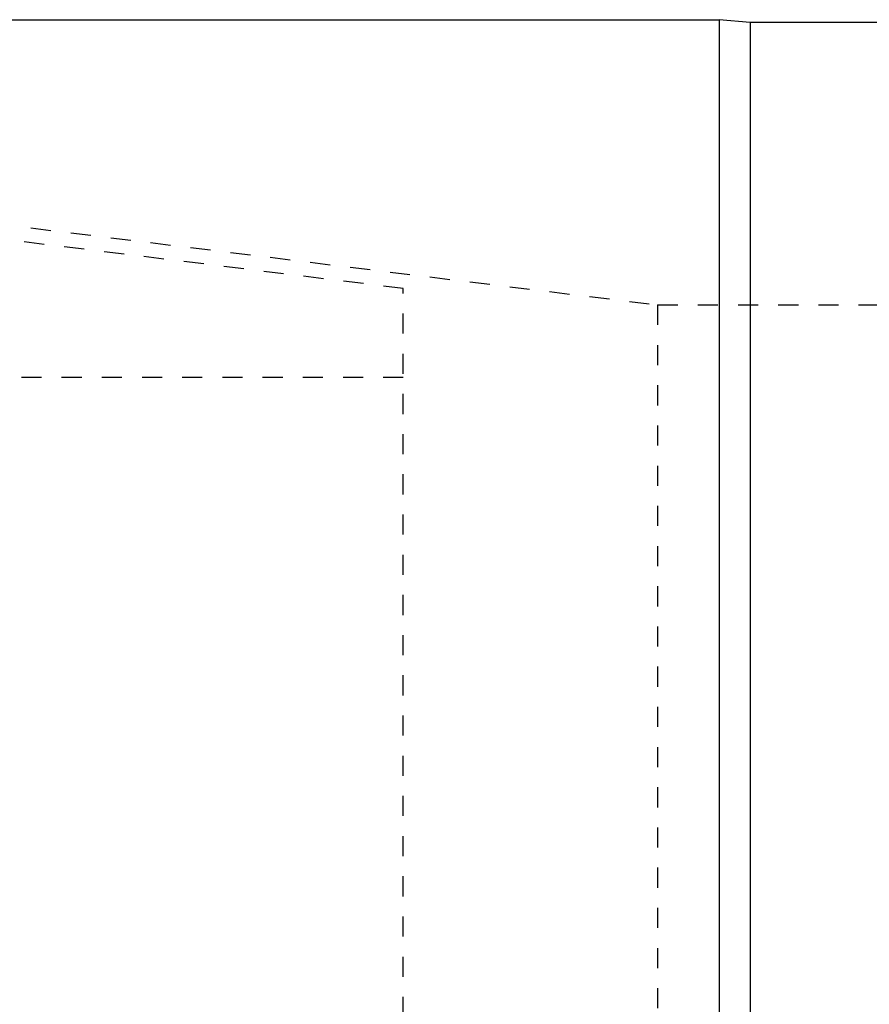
# Model space of a CAD drawing. Header units: millimetres. Extents: x -68 to 1068, y -309 to 1309.
# Tile 10 of 19: x 213 to 489, y 803 to 1122. Entities that reach past the tile are written whole.
import ezdxf

# ---------------------------------------------------------------- set-up
doc = ezdxf.new("R2010")
doc.units = ezdxf.units.MM
doc.header["$LTSCALE"] = 65.185185
doc.linetypes.add('HIDDEN', pattern=[0.2, 0.1, -0.1])
doc.layers.add('KONST.EL_MIT_GEO', color=7, linetype='CONTINUOUS')

msp = doc.modelspace()

# ---------------------------------------------------------------- linework, layer by layer
at = {"layer": 'KONST.EL_MIT_GEO', "color": 7, "linetype": 'Continuous'}
for p, q in [((80, 1122.5), (440, 1122.5)), ((440, 1122.5), (440, -122.5)), ((450, 1121.63), (440, 1122.5)), ((450, 1121.63), (450, -121.63)), ((550, 1121.63), (450, 1121.63))]:
    msp.add_line(p, q, dxfattribs=at)
at = {"layer": 'KONST.EL_MIT_GEO', "color": 8, "linetype": 'HIDDEN'}
for p, q in [((74.39, 1072.44), (420, 1030)), ((337.5, 1035.32), (70, 1068.17)), ((337.5, -35.32), (337.5, 1035.32)), ((420, 1030), (420, -30)), ((420, 1030), (580, 1030)), ((337.5, 1006.5), (-62.5, 1006.5))]:
    msp.add_line(p, q, dxfattribs=at)

doc.saveas('drawing.dxf')
